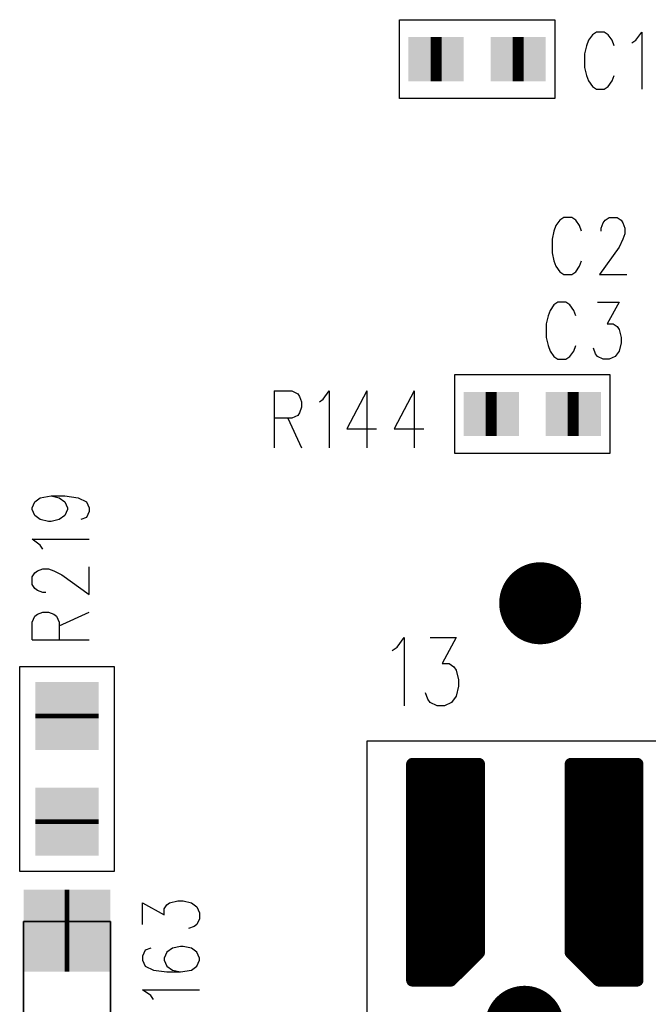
# Model space of a CAD drawing. Extents: x 12040 to 27945, y 10799 to 21199.
# Tile 13 of 42: x 17590 to 17989, y 16126 to 16751. Entities that reach past the tile are written whole.
import ezdxf

# ---------------------------------------------------------------- set-up
doc = ezdxf.new("R2010")
doc.units = 0
doc.header["$MEASUREMENT"] = 0
doc.layers.add('ASSYDWGBOT_PHO', color=7, linetype='Continuous')

msp = doc.modelspace()

# ---------------------------------------------------------------- linework, layer by layer
at = {"layer": 'ASSYDWGBOT_PHO'}
for points in [[(17830.79, 16750.629), (17929.211, 16750.629)], [(17830.79, 16700.63), (17830.79, 16750.629)], [(17929.211, 16750.629), (17929.211, 16700.63)], [(17955.629, 16742.729), (17953.131, 16741.02)], [(17960.63, 16742.729), (17955.629, 16742.729)], [(17963.131, 16741.02), (17960.63, 16742.729)], [(17980.631, 16737.579), (17984.381, 16742.729)], [(17984.381, 16742.729), (17984.381, 16706.64)], [(17950.63, 16737.579), (17949.381, 16734.14)], [(17953.131, 16741.02), (17950.63, 16737.579)], [(17965.63, 16737.579), (17963.131, 16741.02)], [(17966.881, 16734.14), (17965.63, 16737.579)], [(17978.13, 16735.861), (17980.631, 16737.579)], [(17949.381, 16734.14), (17948.13, 16728.979)], [(17948.13, 16728.979), (17948.13, 16720.39)], [(17948.13, 16720.39), (17949.381, 16715.231)], [(17949.381, 16715.231), (17950.63, 16711.8)], [(17950.63, 16711.8), (17953.131, 16708.361)], [(17963.131, 16708.361), (17965.63, 16711.8)], [(17965.63, 16711.8), (17966.881, 16715.231)], [(17953.131, 16708.361), (17955.629, 16706.64)], [(17955.629, 16706.64), (17960.63, 16706.64)], [(17960.63, 16706.64), (17963.131, 16708.361)], [(17929.211, 16700.63), (17830.79, 16700.63)], [(17934.999, 16625.231), (17932.501, 16623.52)], [(17940.001, 16625.231), (17934.999, 16625.231)], [(17942.499, 16623.52), (17940.001, 16625.231)], [(17961.25, 16623.52), (17963.751, 16625.231)], [(17963.751, 16625.231), (17968.75, 16625.231)], [(17968.75, 16625.231), (17971.251, 16623.52)], [(17930, 16620.081), (17928.749, 16616.64)], [(17932.501, 16623.52), (17930, 16620.081)], [(17945, 16620.081), (17942.499, 16623.52)], [(17946.251, 16616.64), (17945, 16620.081)], [(17958.75, 16618.361), (17959.999, 16621.799)], [(17958.75, 16616.64), (17958.75, 16618.361)], [(17959.999, 16621.799), (17961.25, 16623.52)], [(17971.251, 16623.52), (17972.5, 16621.799)], [(17972.5, 16621.799), (17973.749, 16618.361)], [(17973.749, 16618.361), (17973.749, 16614.92)], [(17928.749, 16616.64), (17927.5, 16611.481)], [(17927.5, 16611.481), (17927.5, 16602.89)], [(17972.5, 16611.481), (17969.999, 16606.331)], [(17973.749, 16614.92), (17972.5, 16611.481)], [(17969.999, 16606.331), (17957.5, 16589.14)], [(17927.5, 16602.89), (17928.749, 16597.731)], [(17928.749, 16597.731), (17930, 16594.299)], [(17930, 16594.299), (17932.501, 16590.86)], [(17942.499, 16590.86), (17945, 16594.299)], [(17945, 16594.299), (17946.251, 16597.731)], [(17932.501, 16590.86), (17934.999, 16589.14)], [(17934.999, 16589.14), (17940.001, 16589.14)], [(17940.001, 16589.14), (17942.499, 16590.86)], [(17957.5, 16589.14), (17975, 16589.14)], [(17928.749, 16569.771), (17926.25, 16566.33)], [(17931.25, 16571.48), (17928.749, 16569.771)], [(17936.251, 16571.48), (17931.25, 16571.48)], [(17938.749, 16569.771), (17936.251, 16571.48)], [(17941.25, 16566.33), (17938.749, 16569.771)], [(17956.249, 16571.48), (17969.999, 16571.48)], [(17969.999, 16571.48), (17962.5, 16557.73)], [(17924.999, 16562.889), (17923.75, 16557.73)], [(17926.25, 16566.33), (17924.999, 16562.889)], [(17942.499, 16562.889), (17941.25, 16566.33)], [(17923.75, 16557.73), (17923.75, 16549.141)], [(17962.5, 16557.73), (17966.249, 16557.73)], [(17966.249, 16557.73), (17968.75, 16556.021)], [(17968.75, 16556.021), (17969.999, 16554.3)], [(17923.75, 16549.141), (17924.999, 16543.98)], [(17969.999, 16554.3), (17971.251, 16549.141)], [(17971.251, 16549.141), (17971.251, 16545.7)], [(17924.999, 16543.98), (17926.25, 16540.55)], [(17941.25, 16540.55), (17942.499, 16543.98)], [(17971.251, 16545.7), (17969.999, 16540.55)], [(17926.25, 16540.55), (17928.749, 16537.109)], [(17928.749, 16537.109), (17931.25, 16535.391)], [(17936.251, 16535.391), (17938.749, 16537.109)], [(17938.749, 16537.109), (17941.25, 16540.55)], [(17955, 16538.83), (17953.751, 16542.271)], [(17956.249, 16537.109), (17955, 16538.83)], [(17959.999, 16535.391), (17956.249, 16537.109)], [(17967.501, 16537.109), (17963.751, 16535.391)], [(17969.999, 16540.55), (17967.501, 16537.109)], [(17931.25, 16535.391), (17936.251, 16535.391)], [(17963.751, 16535.391), (17959.999, 16535.391)], [(17865.789, 16525.631), (17964.211, 16525.631)], [(17865.789, 16475.63), (17865.789, 16525.631)], [(17964.211, 16525.631), (17964.211, 16475.63)], [(17751.249, 16515.23), (17751.249, 16479.139)], [(17751.249, 16515.23), (17762.501, 16515.23)], [(17762.501, 16515.23), (17766.251, 16513.519)], [(17766.251, 16513.519), (17767.5, 16511.801)], [(17767.5, 16511.801), (17768.749, 16508.36)], [(17782.499, 16510.08), (17786.249, 16515.23)], [(17786.249, 16515.23), (17786.249, 16479.139)], [(17809.999, 16515.23), (17797.501, 16491.171)], [(17809.999, 16515.23), (17809.999, 16479.139)], [(17840, 16515.23), (17827.499, 16491.171)], [(17840, 16515.23), (17840, 16479.139)], [(17768.749, 16508.36), (17768.749, 16504.919)], [(17780.001, 16508.36), (17782.499, 16510.08)], [(17766.251, 16499.769), (17762.501, 16498.051)], [(17767.5, 16501.48), (17766.251, 16499.769)], [(17768.749, 16504.919), (17767.5, 16501.48)], [(17762.501, 16498.051), (17751.249, 16498.051)], [(17760, 16498.051), (17768.749, 16479.139)], [(17797.501, 16491.171), (17816.25, 16491.171)], [(17827.499, 16491.171), (17846.251, 16491.171)], [(17964.211, 16475.63), (17865.789, 16475.63)], [(17597.891, 16441.25), (17599.609, 16445)], [(17599.609, 16445), (17603.05, 16447.5)], [(17603.05, 16447.5), (17609.921, 16448.75)], [(17609.921, 16448.75), (17615.08, 16447.5)], [(17609.921, 16448.75), (17618.521, 16448.75)], [(17615.08, 16447.5), (17618.521, 16445)], [(17618.521, 16448.75), (17627.11, 16447.5)], [(17618.521, 16445), (17620.23, 16441.25)], [(17627.11, 16447.5), (17632.271, 16445)], [(17632.271, 16445), (17633.98, 16441.25)], [(17597.891, 16440.001), (17597.891, 16441.25)], [(17599.609, 16436.251), (17597.891, 16440.001)], [(17620.23, 16440.001), (17618.521, 16436.251)], [(17620.23, 16441.25), (17620.23, 16440.001)], [(17633.98, 16438.749), (17632.271, 16434.999)], [(17633.98, 16441.25), (17633.98, 16438.749)], [(17603.05, 16433.75), (17599.609, 16436.251)], [(17608.2, 16432.501), (17603.05, 16433.75)], [(17609.921, 16432.501), (17608.2, 16432.501)], [(17615.08, 16433.75), (17609.921, 16432.501)], [(17618.521, 16436.251), (17615.08, 16433.75)], [(17632.271, 16434.999), (17628.83, 16433.75)], [(17603.05, 16417.5), (17597.891, 16421.249)], [(17597.891, 16421.249), (17633.98, 16421.249)], [(17604.771, 16415.001), (17603.05, 16417.5)], [(17597.891, 16397.499), (17599.609, 16400)], [(17599.609, 16400), (17601.33, 16401.251)], [(17601.33, 16401.251), (17604.771, 16402.5)], [(17604.771, 16402.5), (17608.2, 16402.5)], [(17608.2, 16402.5), (17611.641, 16401.251)], [(17611.641, 16401.251), (17616.8, 16398.75)], [(17633.98, 16386.25), (17633.98, 16403.749)], [(17597.891, 16392.5), (17597.891, 16397.499)], [(17616.8, 16398.75), (17633.98, 16386.25)], [(17599.609, 16389.999), (17597.891, 16392.5)], [(17601.33, 16388.75), (17599.609, 16389.999)], [(17604.771, 16387.501), (17601.33, 16388.75)], [(17606.48, 16387.501), (17604.771, 16387.501)], [(17601.33, 16373.751), (17604.771, 16375)], [(17604.771, 16375), (17608.2, 16375)], [(17608.2, 16375), (17611.641, 16373.751)], [(17615.08, 16366.249), (17633.98, 16375)], [(17597.891, 16368.75), (17599.609, 16372.499)], [(17597.891, 16357.5), (17597.891, 16368.75)], [(17599.609, 16372.499), (17601.33, 16373.751)], [(17611.641, 16373.751), (17613.359, 16372.499)], [(17613.359, 16372.499), (17615.08, 16368.75)], [(17615.08, 16368.75), (17615.08, 16357.5)], [(17597.891, 16357.5), (17633.98, 16357.5)], [(17829.25, 16352.751), (17833.75, 16358.94)], [(17833.75, 16358.94), (17833.75, 16315.63)], [(17850.25, 16358.94), (17866.751, 16358.94)], [(17866.751, 16358.94), (17857.75, 16342.44)], [(17826.25, 16350.691), (17829.25, 16352.751)], [(17590, 16210.63), (17590, 16340.63)], [(17590, 16340.63), (17650, 16340.63)], [(17650, 16340.63), (17650, 16210.63)], [(17857.75, 16342.44), (17862.249, 16342.44)], [(17862.249, 16342.44), (17865.25, 16340.38)], [(17865.25, 16340.38), (17866.751, 16338.31)], [(17866.751, 16338.31), (17868.25, 16332.13)], [(17868.25, 16332.13), (17868.25, 16327.999)], [(17868.25, 16327.999), (17866.751, 16321.81)], [(17848.749, 16319.75), (17847.25, 16323.879)], [(17850.25, 16317.69), (17848.749, 16319.75)], [(17866.751, 16321.81), (17863.75, 16317.69)], [(17854.75, 16315.63), (17850.25, 16317.69)], [(17859.249, 16315.63), (17854.75, 16315.63)], [(17863.75, 16317.69), (17859.249, 16315.63)], [(18510, 16293.131), (17809.999, 16293.131)], [(17809.999, 16293.131), (17809.999, 15933.13)], [(17650, 16210.63), (17590, 16210.63)], [(17667.891, 16176.88), (17667.891, 16190.63)], [(17667.891, 16190.63), (17681.641, 16183.13)], [(17681.641, 16186.88), (17683.359, 16189.381)], [(17681.641, 16183.13), (17681.641, 16186.88)], [(17683.359, 16189.381), (17685.08, 16190.63)], [(17685.08, 16190.63), (17690.229, 16191.879)], [(17690.229, 16191.879), (17693.67, 16191.879)], [(17693.67, 16191.879), (17698.83, 16190.63)], [(17698.83, 16190.63), (17702.271, 16188.129)], [(17702.271, 16188.129), (17703.979, 16184.38)], [(17703.979, 16180.63), (17702.271, 16176.88)], [(17703.979, 16184.38), (17703.979, 16180.63)], [(17700.55, 16175.631), (17697.109, 16174.379)], [(17702.271, 16176.88), (17700.55, 16175.631)], [(17673.05, 16161.88), (17669.609, 16160.629)], [(17686.8, 16161.88), (17683.359, 16159.38)], [(17691.95, 16163.13), (17686.8, 16161.88)], [(17693.67, 16163.13), (17691.95, 16163.13)], [(17698.83, 16161.88), (17693.67, 16163.13)], [(17702.271, 16159.38), (17698.83, 16161.88)], [(17669.609, 16160.629), (17667.891, 16156.879)], [(17667.891, 16156.879), (17667.891, 16154.381)], [(17683.359, 16159.38), (17681.641, 16155.63)], [(17681.641, 16155.63), (17681.641, 16154.381)], [(17703.979, 16155.63), (17702.271, 16159.38)], [(17703.979, 16154.381), (17703.979, 16155.63)], [(17667.891, 16154.381), (17669.609, 16150.631)], [(17669.609, 16150.631), (17674.77, 16148.13)], [(17681.641, 16154.381), (17683.359, 16150.631)], [(17683.359, 16150.631), (17686.8, 16148.13)], [(17698.83, 16148.13), (17702.271, 16150.631)], [(17702.271, 16150.631), (17703.979, 16154.381)], [(17674.77, 16148.13), (17683.359, 16146.879)], [(17683.359, 16146.879), (17691.95, 16146.879)], [(17686.8, 16148.13), (17691.95, 16146.879)], [(17691.95, 16146.879), (17698.83, 16148.13)], [(17592.44, 16128.54), (17592.44, 16142.71)], [(17647.56, 16128.54), (17647.56, 16142.71)], [(17673.05, 16131.88), (17667.891, 16135.63)], [(17667.891, 16135.63), (17703.979, 16135.63)], [(17674.77, 16129.379), (17673.05, 16131.88)]]:
    msp.add_lwpolyline(points, dxfattribs=at)
for points, const_width in [([(17850.5, 16725.63), (17857.5, 16725.63)], 28), ([(17850.5, 16725.63), (17857.5, 16725.63)], 28), ([(17902.5, 16725.63), (17909.5, 16725.63)], 28), ([(17902.5, 16725.63), (17909.5, 16725.63)], 28), ([(17885.5, 16500.629), (17892.5, 16500.629)], 28), ([(17885.5, 16500.629), (17892.5, 16500.629)], 28), ([(17937.5, 16500.629), (17944.5, 16500.629)], 28), ([(17937.5, 16500.629), (17944.5, 16500.629)], 28), ([(17620.001, 16307.631), (17620.001, 16310.631)], 40), ([(17881.001, 16278.629), (17839.001, 16278.629)], 8), ([(17839.001, 16278.629), (17839.001, 16141.63)], 8), ([(17840, 16141.63), (17840, 16278.629)], 8), ([(17844, 16141.63), (17844, 16278.629)], 8), ([(17848, 16141.63), (17848, 16278.629)], 8), ([(17851.999, 16141.63), (17851.999, 16278.629)], 8), ([(17856.001, 16141.63), (17856.001, 16278.629)], 8), ([(17860.001, 16141.63), (17860.001, 16278.629)], 8), ([(17864, 16142.281), (17864, 16278.629)], 8), ([(17868, 16146.28), (17868, 16278.629)], 8), ([(17872, 16150.28), (17872, 16278.629)], 8), ([(17875.999, 16154.28), (17875.999, 16278.629)], 8), ([(17879.999, 16158.279), (17879.999, 16278.629)], 8), ([(17881.001, 16159.281), (17881.001, 16278.629)], 8), ([(17981.501, 16278.629), (17939.501, 16278.629)], 8), ([(17939.501, 16278.629), (17939.501, 16159.281)], 8), ([(17940.001, 16158.779), (17940.001, 16278.629)], 8), ([(17944, 16154.779), (17944, 16278.629)], 8), ([(17948, 16150.78), (17948, 16278.629)], 8), ([(17952, 16146.78), (17952, 16278.629)], 8), ([(17955.999, 16142.78), (17955.999, 16278.629)], 8), ([(17959.999, 16141.63), (17959.999, 16278.629)], 8), ([(17964.001, 16141.63), (17964.001, 16278.629)], 8), ([(17968, 16141.63), (17968, 16278.629)], 8), ([(17972, 16141.63), (17972, 16278.629)], 8), ([(17976, 16141.63), (17976, 16278.629)], 8), ([(17980, 16141.63), (17980, 16278.629)], 8), ([(17981.501, 16141.63), (17981.501, 16278.629)], 8), ([(17620.001, 16240.629), (17620.001, 16243.629)], 40), ([(17621.5, 16173.031), (17618.5, 16173.031)], 52), ([(17863.34, 16141.63), (17881.001, 16159.281)], 8), ([(17939.501, 16159.281), (17957.161, 16141.63)], 8), ([(17839.001, 16141.63), (17863.34, 16141.63)], 8), ([(17957.161, 16141.63), (17981.501, 16141.63)], 8)]:
    msp.add_lwpolyline(points, dxfattribs=dict(at, const_width=const_width))
for points, const_width in [([(17907, 16380.63, 1), (17933, 16380.63, 1), (17907, 16380.63)], 26), ([(17853.751, 16210.131, 1), (17866.251, 16210.131, 1), (17853.751, 16210.131)], 12.5), ([(17953.749, 16210.131, 1), (17966.249, 16210.131, 1), (17953.749, 16210.131)], 12.5), ([(17897.5, 16113.131, 1), (17922.5, 16113.131, 1), (17897.5, 16113.131)], 25)]:
    msp.add_lwpolyline(points, format="xyb", dxfattribs=dict(at, const_width=const_width))
at = {"layer": 'ASSYDWGBOT_PHO', "const_width": 4}
for points in [[(17837.001, 16278.629, 1), (17841.001, 16278.629, 1)], [(17837.001, 16278.629, 1), (17841.001, 16278.629, 1)], [(17838, 16278.629, 1), (17842, 16278.629, 1)], [(17842, 16278.629, 1), (17846, 16278.629, 1)], [(17846, 16278.629, 1), (17850, 16278.629, 1)], [(17849.999, 16278.629, 1), (17853.999, 16278.629, 1)], [(17854.001, 16278.629, 1), (17858.001, 16278.629, 1)], [(17858.001, 16278.629, 1), (17862.001, 16278.629, 1)], [(17862, 16278.629, 1), (17866, 16278.629, 1)], [(17866, 16278.629, 1), (17870, 16278.629, 1)], [(17870, 16278.629, 1), (17874, 16278.629, 1)], [(17873.999, 16278.629, 1), (17877.999, 16278.629, 1)], [(17877.999, 16278.629, 1), (17881.999, 16278.629, 1)], [(17879.001, 16278.629, 1), (17883.001, 16278.629, 1)], [(17879.001, 16278.629, 1), (17883.001, 16278.629, 1)], [(17937.501, 16278.629, 1), (17941.501, 16278.629, 1)], [(17937.501, 16278.629, 1), (17941.501, 16278.629, 1)], [(17938.001, 16278.629, 1), (17942.001, 16278.629, 1)], [(17942, 16278.629, 1), (17946, 16278.629, 1)], [(17946, 16278.629, 1), (17950, 16278.629, 1)], [(17950, 16278.629, 1), (17954, 16278.629, 1)], [(17953.999, 16278.629, 1), (17957.999, 16278.629, 1)], [(17957.999, 16278.629, 1), (17961.999, 16278.629, 1)], [(17962.001, 16278.629, 1), (17966.001, 16278.629, 1)], [(17966, 16278.629, 1), (17970, 16278.629, 1)], [(17970, 16278.629, 1), (17974, 16278.629, 1)], [(17974, 16278.629, 1), (17978, 16278.629, 1)], [(17978, 16278.629, 1), (17982, 16278.629, 1)], [(17979.501, 16278.629, 1), (17983.501, 16278.629, 1)], [(17979.501, 16278.629, 1), (17983.501, 16278.629, 1)], [(17877.999, 16158.279, 1), (17881.999, 16158.279, 1)], [(17879.001, 16159.281, 1), (17883.001, 16159.281, 1)], [(17879.001, 16159.281, 1), (17883.001, 16159.281, 1)], [(17937.501, 16159.281, 1), (17941.501, 16159.281, 1)], [(17937.501, 16159.281, 1), (17941.501, 16159.281, 1)], [(17938.001, 16158.779, 1), (17942.001, 16158.779, 1)], [(17873.999, 16154.28, 1), (17877.999, 16154.28, 1)], [(17942, 16154.779, 1), (17946, 16154.779, 1)], [(17866, 16146.28, 1), (17870, 16146.28, 1)], [(17870, 16150.28, 1), (17874, 16150.28, 1)], [(17946, 16150.78, 1), (17950, 16150.78, 1)], [(17950, 16146.78, 1), (17954, 16146.78, 1)], [(17837.001, 16141.63, 1), (17841.001, 16141.63, 1)], [(17837.001, 16141.63, 1), (17841.001, 16141.63, 1)], [(17838, 16141.63, 1), (17842, 16141.63, 1)], [(17842, 16141.63, 1), (17846, 16141.63, 1)], [(17846, 16141.63, 1), (17850, 16141.63, 1)], [(17849.999, 16141.63, 1), (17853.999, 16141.63, 1)], [(17854.001, 16141.63, 1), (17858.001, 16141.63, 1)], [(17858.001, 16141.63, 1), (17862.001, 16141.63, 1)], [(17861.34, 16141.63, 1), (17865.34, 16141.63, 1)], [(17861.34, 16141.63, 1), (17865.34, 16141.63, 1)], [(17862, 16142.281, 1), (17866, 16142.281, 1)], [(17953.999, 16142.78, 1), (17957.999, 16142.78, 1)], [(17955.161, 16141.63, 1), (17959.161, 16141.63, 1)], [(17955.161, 16141.63, 1), (17959.161, 16141.63, 1)], [(17957.999, 16141.63, 1), (17961.999, 16141.63, 1)], [(17962.001, 16141.63, 1), (17966.001, 16141.63, 1)], [(17966, 16141.63, 1), (17970, 16141.63, 1)], [(17970, 16141.63, 1), (17974, 16141.63, 1)], [(17974, 16141.63, 1), (17978, 16141.63, 1)], [(17978, 16141.63, 1), (17982, 16141.63, 1)], [(17979.501, 16141.63, 1), (17983.501, 16141.63, 1)], [(17979.501, 16141.63, 1), (17983.501, 16141.63, 1)]]:
    msp.add_lwpolyline(points, format="xyb", close=True, dxfattribs=at)
at = {"layer": 'ASSYDWGBOT_PHO'}
for points in [[(17592.44, 16092.319), (17592.44, 16178.93)], [(17592.44, 16178.93), (17647.56, 16178.93)], [(17647.56, 16178.93), (17647.56, 16092.319)]]:
    msp.add_lwpolyline(points, close=True, dxfattribs=at)
for points in [[(17864.5, 16739.63), (17864.5, 16711.63), (17836.5, 16739.63), (17836.5, 16711.63)], [(17864.5, 16739.63), (17864.5, 16711.63), (17836.5, 16739.63), (17836.5, 16711.63)], [(17843.5, 16711.63), (17843.5, 16739.63), (17871.5, 16711.63), (17871.5, 16739.63)], [(17843.5, 16711.63), (17843.5, 16739.63), (17871.5, 16711.63), (17871.5, 16739.63)], [(17916.5, 16739.63), (17916.5, 16711.63), (17888.5, 16739.63), (17888.5, 16711.63)], [(17916.5, 16739.63), (17916.5, 16711.63), (17888.5, 16739.63), (17888.5, 16711.63)], [(17895.5, 16711.63), (17895.5, 16739.63), (17923.5, 16711.63), (17923.5, 16739.63)], [(17895.5, 16711.63), (17895.5, 16739.63), (17923.5, 16711.63), (17923.5, 16739.63)], [(17899.5, 16514.629), (17899.5, 16486.629), (17871.5, 16514.629), (17871.5, 16486.629)], [(17899.5, 16514.629), (17899.5, 16486.629), (17871.5, 16514.629), (17871.5, 16486.629)], [(17878.5, 16486.629), (17878.5, 16514.629), (17906.5, 16486.629), (17906.5, 16514.629)], [(17878.5, 16486.629), (17878.5, 16514.629), (17906.5, 16486.629), (17906.5, 16514.629)], [(17951.5, 16514.629), (17951.5, 16486.629), (17923.5, 16514.629), (17923.5, 16486.629)], [(17951.5, 16514.629), (17951.5, 16486.629), (17923.5, 16514.629), (17923.5, 16486.629)], [(17930.5, 16486.629), (17930.5, 16514.629), (17958.5, 16486.629), (17958.5, 16514.629)], [(17930.5, 16486.629), (17930.5, 16514.629), (17958.5, 16486.629), (17958.5, 16514.629)], [(17640.001, 16290.631), (17600.001, 16290.631), (17640.001, 16330.631), (17600.001, 16330.631)], [(17600.001, 16327.631), (17640.001, 16327.631), (17600.001, 16287.631), (17640.001, 16287.631)], [(17640.001, 16223.629), (17600.001, 16223.629), (17640.001, 16263.629), (17600.001, 16263.629)], [(17600.001, 16260.629), (17640.001, 16260.629), (17600.001, 16220.629), (17640.001, 16220.629)], [(17644.5, 16199.031), (17644.5, 16147.031), (17592.5, 16199.031), (17592.5, 16147.031)], [(17595.5, 16147.031), (17595.5, 16199.031), (17647.5, 16147.031), (17647.5, 16199.031)]]:
    msp.add_solid(points, dxfattribs=at)

doc.saveas('drawing.dxf')
